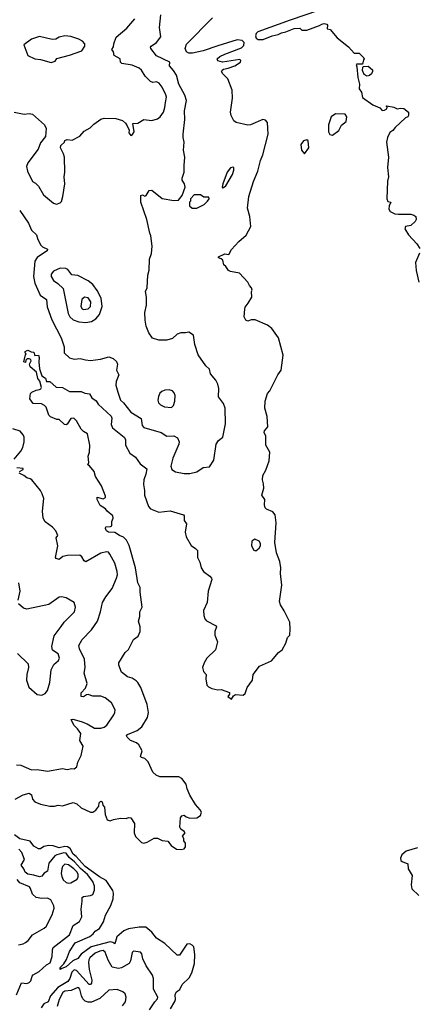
# Model space of a CAD drawing. Extents: x 1468344 to 1613994, y 525695 to 643861.
# Tile 80 of 256: x 1487174 to 1490609, y 626173 to 634683. Entities that reach past the tile are written whole.
import ezdxf

# ---------------------------------------------------------------- set-up
doc = ezdxf.new("R2010")
doc.units = 0

msp = doc.modelspace()

# ---------------------------------------------------------------- linework, layer by layer
at = {"layer": '0CON10XD'}
for points in [[(1487173.8, 633033.8), (1487250, 632925), (1487277.1, 632865), (1487320, 632825), (1487329.4, 632785), (1487356, 632735), (1487370.9, 632720.9), (1487415, 632700), (1487412, 632685), (1487380, 632665), (1487325, 632627.8), (1487304.6, 632595), (1487294, 632465), (1487305.4, 632405), (1487351.7, 632301.7), (1487405, 632264), (1487411.3, 632201.3), (1487450.5, 632090.5), (1487533.4, 631933.4), (1487559.2, 631855), (1487558, 631805), (1487605, 631761.2), (1487645, 631748), (1487695, 631756), (1487742.3, 631742.3), (1487785, 631738), (1487870.9, 631749.1), (1487945, 631770.8), (1487980, 631755), (1488009.1, 631729.1), (1488018.6, 631705), (1488010.6, 631655), (1488030, 631615), (1488007.8, 631555), (1488004.5, 631525.5), (1488020.8, 631465), (1488043.5, 631393.5), (1488071.5, 631371.5), (1488135, 631292.2), (1488224.4, 631235), (1488232, 631175), (1488245, 631158.7), (1488396, 631116), (1488445, 631084.2), (1488505, 631085.8), (1488538, 631068), (1488551.5, 631035), (1488549.5, 631015), (1488495.5, 630895), (1488478.8, 630825), (1488487.5, 630795), (1488520, 630775), (1488595, 630760.5), (1488645, 630760.6), (1488704.2, 630775.8), (1488758.3, 630811.7), (1488815, 630820), (1488852.5, 630875), (1488870.8, 631015), (1488890, 631045), (1488928.6, 631075), (1488951.7, 631191.7), (1488948.8, 631325), (1488933.3, 631365), (1488890, 631425), (1488894.2, 631495), (1488885, 631532.5), (1488868.7, 631568.7), (1488823, 631623), (1488813.6, 631663.6), (1488782.1, 631692.1), (1488715, 631786.2), (1488686.5, 631875), (1488675, 631956.7), (1488635, 631983.3), (1488605, 631975.6), (1488565, 631978.1), (1488534, 631965), (1488495, 631928), (1488445, 631914), (1488375, 631914), (1488321.7, 631931.7), (1488288.3, 631978.3), (1488267.5, 632035), (1488258.8, 632085), (1488256.1, 632153.9), (1488270, 632215), (1488270, 632285), (1488260, 632335), (1488273.9, 632366.1), (1488281.4, 632475), (1488292.3, 632517.7), (1488294.3, 632615), (1488311.7, 632661.7), (1488318, 632725), (1488307.5, 632815), (1488297.3, 632837.3), (1488271.8, 632955), (1488221.2, 633105), (1488220, 633165), (1488235, 633170), (1488255, 633157.5), (1488266.1, 633163.9), (1488293.2, 633206.8), (1488315, 633209.2), (1488405, 633139.2), (1488505, 633120), (1488545, 633122.5), (1488577, 633163), (1488602.5, 633235), (1488597.5, 633265), (1488577.5, 633295), (1488577.5, 633315), (1488596.2, 633365), (1488593.6, 633423.6), (1488601.2, 633495), (1488588.8, 633555), (1488596.1, 633623.9), (1488586, 633665), (1488586.1, 633693.9), (1488599.7, 633820.3), (1488598.6, 633895), (1488614.3, 633985), (1488601.7, 634031.7), (1488547.3, 634125), (1488529.2, 634205), (1488502.5, 634245), (1488468.1, 634285), (1488470, 634315), (1488355, 634371.9), (1488305.6, 634435), (1488302.9, 634445), (1488309.2, 634455), (1488356.2, 634485), (1488393.8, 634535), (1488380.4, 634615), (1488391.8, 634725)], [(1489755, 634763.1), (1489509.4, 634680.6), (1489231.8, 634578.2), (1489216.6, 634563.4), (1489210.3, 634545), (1489216.7, 634525), (1489235, 634511.3), (1489276.4, 634513.6), (1489355, 634543.6), (1489405.9, 634554.1), (1489435, 634570.9), (1489471.9, 634578.1), (1489545, 634607.9), (1489595, 634608.8), (1489612, 634592), (1489655, 634592.5), (1489765, 634633.3), (1489785, 634646), (1489805, 634650), (1489827.5, 634645), (1489832.5, 634635), (1489830, 634605), (1489855, 634597.5), (1489916.2, 634526.2), (1490015, 634450), (1490063.9, 634393.9), (1490107.5, 634395), (1490147.5, 634355), (1490150, 634345), (1490143, 634337), (1490135, 634300), (1490085, 634300), (1490080, 634295), (1490087.5, 634275), (1490094.1, 634184.1), (1490108.8, 634125), (1490106.2, 634085), (1490127.3, 634057.3), (1490135, 634010), (1490225, 633948), (1490285, 633922), (1490305, 633900), (1490325, 633901.2), (1490346.4, 633913.6), (1490347.5, 633927.5), (1490340, 633935), (1490345, 633940), (1490406.4, 633926.4), (1490435, 633912.5), (1490465, 633918.8), (1490493.6, 633916.4), (1490532.5, 633885), (1490533.8, 633855), (1490526.2, 633845), (1490505.8, 633834.2), (1490417.7, 633752.3)], [(1487125, 633884.3), (1487212.3, 633867.7), (1487255, 633872), (1487285.8, 633865.8), (1487388, 633775), (1487402.5, 633742.5), (1487396, 633675), (1487355, 633618.8), (1487332.5, 633565), (1487244.7, 633445.3), (1487233.1, 633415), (1487240, 633375), (1487284, 633285), (1487311.7, 633271.7), (1487335.4, 633245.4), (1487379.9, 633169.9), (1487465, 633097.5), (1487492.3, 633087.7), (1487525, 633100), (1487535, 633112.5), (1487547.5, 633155), (1487562.5, 633265), (1487558.8, 633325), (1487564, 633365), (1487561.2, 633495), (1487553.3, 633525), (1487527.5, 633575), (1487530, 633595), (1487560, 633625), (1487565, 633640), (1487585, 633647.5), (1487627, 633643), (1487693.6, 633676.4), (1487729.7, 633720.3), (1487782.3, 633747.7), (1487815, 633780), (1487875, 633822.5), (1487905, 633832.5), (1488005, 633828), (1488062.1, 633812.1), (1488088.3, 633788.3), (1488103.3, 633765), (1488119.3, 633729.3), (1488117.5, 633705), (1488135, 633682.5), (1488149.3, 633690.7), (1488162.5, 633715), (1488150, 633785), (1488195, 633788.8), (1488245, 633820.8), (1488315, 633813.1), (1488365, 633827.3), (1488387.3, 633845), (1488416.1, 633885), (1488428.7, 633925), (1488433.1, 633966.9), (1488441.5, 634015), (1488437.6, 634035), (1488405, 634100), (1488378.6, 634135), (1488355, 634145.4), (1488325, 634141.9), (1488305, 634150), (1488258.1, 634195), (1488225, 634246), (1488205, 634265.4), (1488145, 634289.4), (1488055, 634306.2), (1488046.2, 634315), (1488043.3, 634345), (1487991.2, 634375), (1487983.3, 634405), (1487970, 634425), (1487985, 634450), (1487985.8, 634475), (1488008.7, 634531.3), (1488100, 634610), (1488168.3, 634691.7)], [(1488887, 634457), (1488760, 634415), (1488666.2, 634395), (1488635, 634393), (1488615, 634404.7), (1488604.7, 634435), (1488615, 634471.2), (1488840.7, 634699.3)], [(1487445, 634313.8), (1487480, 634325), (1487495, 634347.5), (1487605, 634375.8), (1487710, 634415), (1487735.8, 634455), (1487736, 634475), (1487716.8, 634496.8), (1487685, 634513.8), (1487615, 634537.1), (1487565, 634542.7), (1487515, 634532.5), (1487485, 634515.8), (1487455, 634512), (1487345, 634537.3), (1487274.6, 634515.4), (1487210, 634465), (1487243.3, 634375), (1487303.6, 634346.4), (1487355, 634340), (1487445, 634313.8)], [(1487135, 627945.7), (1487205, 627984), (1487255, 627999.2), (1487275.5, 627985), (1487285.6, 627945), (1487303.7, 627923.7), (1487352.8, 627902.8), (1487433.6, 627886.4), (1487475, 627886), (1487505, 627894.2), (1487545, 627888.1), (1487635, 627917.5), (1487666.2, 627905), (1487705, 627870.8), (1487785, 627832.9), (1487805.8, 627834.2), (1487830.3, 627849.7), (1487857.5, 627885), (1487860, 627915), (1487875, 627927.5), (1487885, 627922.5), (1487892.5, 627895), (1487906, 627876), (1487912, 627815), (1487928.3, 627768.3), (1487955, 627758.8), (1487985, 627771.2), (1488045, 627783.3), (1488095, 627780), (1488115, 627788.8), (1488135, 627786.2), (1488166, 627735), (1488164, 627655), (1488174.3, 627624.3), (1488225, 627570.8), (1488245, 627567.1), (1488274.2, 627575.8), (1488335, 627608.8), (1488365, 627608.8), (1488405, 627590), (1488455, 627582.5), (1488482.5, 627545), (1488527.5, 627515), (1488569.2, 627510.8), (1488595, 627517.5), (1488607.5, 627535), (1488607.5, 627565), (1488592.5, 627585), (1488592.5, 627605), (1488580, 627625), (1488602.5, 627655), (1488595, 627667.5), (1488567, 627687), (1488557.5, 627705), (1488562.5, 627785), (1488575, 627802.5), (1488595, 627807.5), (1488613, 627793), (1488645, 627782.5), (1488705, 627783.8), (1488736.1, 627803.9), (1488743.3, 627835), (1488733.3, 627855), (1488691.4, 627901.4), (1488645, 627981.2), (1488620.6, 628035), (1488611.5, 628075), (1488575.9, 628125.9), (1488547.8, 628137.8), (1488385, 628138.5), (1488352.4, 628152.4), (1488325, 628180.8), (1488285, 628270), (1488255, 628298.8), (1488226.1, 628306.1), (1488218.8, 628315), (1488232.5, 628365), (1488202.5, 628415), (1488182.2, 628432.2), (1488131.9, 628451.9), (1488101.3, 628481.3), (1488097.5, 628495), (1488104, 628505), (1488189.1, 628540.9), (1488227.8, 628572.2), (1488276.6, 628653.4), (1488287.3, 628695), (1488273.9, 628763.9), (1488221.5, 628911.5), (1488195.8, 628955.8), (1488180.4, 628970.4), (1488145, 628992.9), (1488105, 629004.4), (1488053.8, 629045), (1488031.2, 629105), (1488031.2, 629125), (1488085, 629213.8), (1488115, 629240), (1488156.2, 629325), (1488196, 629355), (1488215.5, 629395), (1488214.5, 629435), (1488200.8, 629485), (1488210.6, 629525), (1488211.9, 629565), (1488232.9, 629605), (1488214.4, 629735), (1488215.5, 629775), (1488195.6, 629815), (1488173.2, 629945), (1488119.2, 630139.2), (1488095.9, 630185.9), (1488071.8, 630211.8), (1488035, 630225.7), (1487995, 630251.9), (1487942.5, 630255), (1487923.8, 630265), (1487914, 630285), (1487918.8, 630301.2), (1487958.3, 630301.7), (1487970.7, 630309.3), (1487970, 630345), (1487980, 630375), (1487977.5, 630395), (1487930, 630435), (1487916.4, 630456.4), (1487868.8, 630485), (1487842, 630535), (1487844, 630556), (1487895, 630542.5), (1487913.8, 630555), (1487914.2, 630565), (1487880, 630655), (1487828.7, 630735), (1487818.5, 630778.5), (1487777.5, 630827.5), (1487762.5, 630835), (1487770, 630855), (1487765, 630910), (1487775.8, 630945), (1487780.4, 631005), (1487759.6, 631105), (1487724.4, 631125), (1487705, 631144.5), (1487665.4, 631215.4), (1487640.3, 631240.3), (1487614.5, 631235.5), (1487585, 631186), (1487575, 631181.1), (1487560, 631185), (1487515, 631227.5), (1487495, 631227.5), (1487440.3, 631250.3), (1487426, 631265), (1487403.8, 631333.8), (1487389.6, 631349.6), (1487363.1, 631363.1), (1487290, 631365), (1487262, 631405), (1487268.3, 631451.7), (1487280, 631465), (1487315, 631482.5), (1487345, 631487.5), (1487356.7, 631493.3), (1487362.5, 631505), (1487347.7, 631557.7), (1487331.7, 631581.7), (1487318, 631638), (1487263, 631683), (1487260, 631705), (1487272.5, 631735), (1487270, 631745), (1487255, 631752.5), (1487238.3, 631751.7), (1487228.3, 631741.7), (1487225, 631720), (1487210, 631725), (1487223, 631787), (1487230, 631795), (1487220, 631805), (1487220, 631815), (1487245, 631827.5), (1487273, 631813), (1487295, 631810), (1487305, 631780), (1487335, 631782.5), (1487342, 631765), (1487338, 631725), (1487346.2, 631665), (1487365.8, 631605.8), (1487396.7, 631585), (1487405, 631557.5), (1487435, 631556), (1487488.3, 631508.3), (1487545, 631505.6), (1487605, 631470), (1487705, 631468.6), (1487735.7, 631455.7), (1487778.3, 631448.3), (1487795.7, 631415), (1487835, 631389.2), (1487851.5, 631361.5), (1487965, 631256.1), (1487971.2, 631238.8), (1487963.3, 631185), (1487974.5, 631154.5), (1488077.8, 631075), (1488087.8, 631055), (1488088.6, 631005), (1488125, 630937.5), (1488173.2, 630903.2), (1488215, 630843.8), (1488272, 630802), (1488264.5, 630755), (1488247.5, 630705), (1488244.4, 630665), (1488253.1, 630615), (1488252.6, 630572.6), (1488287.1, 630475), (1488304.5, 630454.5), (1488375, 630428.1), (1488475, 630439.2), (1488588, 630405), (1488594.2, 630395), (1488595.9, 630355.9), (1488616.1, 630326.1), (1488604.3, 630255), (1488612.9, 630215), (1488655, 630140), (1488693.9, 630113.9), (1488710, 630095), (1488708.8, 630035), (1488730, 629995), (1488742, 629945), (1488761.2, 629915), (1488815.6, 629875), (1488831.5, 629855), (1488832.5, 629845), (1488801.9, 629745), (1488794.3, 629645), (1488761.9, 629578.1), (1488763.8, 629533.8), (1488773.5, 629505), (1488787.5, 629487.5), (1488871.8, 629445), (1488874.6, 629435), (1488861.1, 629395), (1488860, 629365), (1488883.3, 629305), (1488865, 629237.5), (1488789.4, 629165), (1488766.5, 629125), (1488753.3, 629085), (1488760.4, 629050.4), (1488786, 629025), (1488780.8, 628985), (1488791.7, 628931.7), (1488805, 628918), (1488835, 628903.8), (1488885, 628891.2), (1488915, 628893.3), (1488985, 628867.5), (1488987, 628853), (1488973, 628833), (1489005, 628810), (1489020.7, 628839.3), (1489038.3, 628851.7), (1489103.6, 628846.4), (1489121.7, 628858.3), (1489139.3, 628910.7), (1489183.9, 628976.1), (1489190, 629025), (1489245, 629096.7), (1489348, 629142), (1489408.8, 629215), (1489441.7, 629238.3), (1489472.9, 629295), (1489487.3, 629342.7), (1489506.9, 629363.1), (1489509.2, 629415), (1489506.6, 629476.6), (1489460, 629575), (1489425.8, 629625), (1489417.5, 629655), (1489437.3, 629795), (1489425.6, 629895.6), (1489430.5, 629945), (1489420.8, 630000.8), (1489392.9, 630075), (1489378.5, 630165), (1489389.5, 630335), (1489380.8, 630405), (1489359.5, 630429.5), (1489305, 630453.6), (1489294.6, 630465), (1489288.9, 630488.9), (1489290.4, 630535), (1489266.7, 630575), (1489282.8, 630635), (1489280.5, 630670.5), (1489272.1, 630705), (1489275.5, 630745), (1489299.8, 630790.2), (1489328.9, 630871.1), (1489335.5, 630945), (1489300.6, 631005), (1489301.2, 631085), (1489286.7, 631115), (1489289.3, 631130.7), (1489317.5, 631165), (1489310.6, 631255), (1489291.1, 631325), (1489295.6, 631385), (1489315, 631451.2), (1489333.6, 631476.4), (1489405, 631614.2), (1489433.6, 631655), (1489450.6, 631785), (1489410, 631935), (1489352.5, 632015), (1489315, 632042.5), (1489209.3, 632089.3), (1489175, 632090), (1489145, 632076.7), (1489127.5, 632085), (1489113.3, 632115), (1489119.3, 632180.7), (1489122.3, 632197.7), (1489146.9, 632233.1), (1489178, 632285), (1489177, 632333), (1489182.5, 632345), (1489176.7, 632365), (1489158.8, 632385), (1489146.2, 632415), (1489073.8, 632493.8), (1488995, 632506.7), (1488977.5, 632515), (1488955, 632550), (1488937.5, 632565), (1488927.5, 632605), (1488915, 632617.5), (1488892.5, 632625), (1488892.5, 632635), (1488945, 632660), (1488980, 632655), (1489004.1, 632695.9), (1489066.9, 632765), (1489129.9, 632820.1), (1489171.9, 632895), (1489163, 632983), (1489142, 633055), (1489154.5, 633155), (1489194.4, 633285), (1489231.5, 633375), (1489253.3, 633465), (1489274.6, 633515.4), (1489321.2, 633695), (1489316.4, 633746.4), (1489313.3, 633795), (1489297.5, 633815), (1489275, 633821.2), (1489166.4, 633773.6), (1489145, 633770.6), (1489045, 633796), (1489025, 633808.8), (1489001.5, 633855), (1488996.4, 633885), (1489011.9, 634005), (1489009.5, 634075), (1488972.8, 634172.8), (1488929.4, 634215), (1488917.8, 634235), (1488921.7, 634248.3), (1488933.3, 634256.7), (1488975, 634263.5), (1489031.2, 634285), (1489081.2, 634315), (1489085, 634330), (1489075, 634338), (1488925.8, 634315.8), (1488885, 634328.8), (1488880.6, 634345), (1488903.8, 634365), (1488946.9, 634385), (1489090.6, 634439.4), (1489109.7, 634460.3), (1489111.8, 634485), (1489094.8, 634504.8), (1489051.2, 634508.8), (1488887, 634457)], [(1490175, 634196.7), (1490149.3, 634209.3), (1490136.7, 634245), (1490138.3, 634271.7), (1490145, 634280), (1490185, 634282.5), (1490220.7, 634250.7), (1490223, 634237), (1490212.5, 634215), (1490195, 634202.5), (1490175, 634196.7)], [(1489875, 633684.4), (1489931.9, 633725), (1489955, 633770.8), (1489995.3, 633804.7), (1490001.2, 633845), (1489986.2, 633866.2), (1489900.7, 633869.3), (1489866.1, 633843.9), (1489842.7, 633775), (1489841.2, 633715), (1489852.5, 633692.5), (1489875, 633684.4)], [(1490417.7, 633752.3), (1490396.7, 633725), (1490371.7, 633708.3), (1490350, 633665), (1490343.8, 633625), (1490360, 633495), (1490350, 633405), (1490359.2, 633325), (1490351.7, 633288.3), (1490344.5, 633134.5), (1490355, 633111.2), (1490380, 633105), (1490364.3, 633075.7), (1490361.8, 633045), (1490374.7, 633024.7), (1490416.1, 633006.1), (1490445, 633001.2), (1490553.6, 633003.6), (1490580, 632995), (1490595, 632982.5), (1490598, 632955), (1490589.7, 632940.3), (1490554.2, 632905.8), (1490507.5, 632895), (1490500, 632875), (1490533.8, 632825), (1490606, 632745), (1490630, 632705)], [(1489635, 633523.8), (1489672.9, 633575), (1489665.7, 633635.7), (1489655, 633645.8), (1489626.7, 633635), (1489604, 633605), (1489609.2, 633555), (1489635, 633523.8)], [(1488925, 633230), (1488935, 633232.5), (1488955, 633247.5), (1489013.3, 633345), (1489024, 633384), (1489023.3, 633403.3), (1489015, 633410), (1488995, 633403.8), (1488967.5, 633365), (1488927.5, 633265), (1488922.5, 633235), (1488925, 633230)], [(1488663, 633053), (1488705, 633053.3), (1488767.5, 633085), (1488797.5, 633115), (1488810, 633135), (1488808.3, 633148.3), (1488765, 633150), (1488735, 633170), (1488681.7, 633168.3), (1488650, 633135), (1488650, 633115), (1488640, 633105), (1488640, 633075), (1488663, 633053)], [(1490628.1, 632665), (1490593.8, 632585), (1490598.8, 632515), (1490621.2, 632415)], [(1487745, 632067.1), (1487795, 632074.5), (1487831.5, 632098.5), (1487864.2, 632135.8), (1487886.5, 632203.5), (1487877.6, 632277.6), (1487842.3, 632342.3), (1487805, 632394.2), (1487765, 632427.5), (1487675, 632471.2), (1487625, 632478.8), (1487589.2, 632525), (1487573.4, 632533.4), (1487525, 632536.2), (1487465, 632510.9), (1487445.5, 632485), (1487445, 632463.3), (1487465, 632428), (1487503.4, 632403.4), (1487549.1, 632359.1), (1487593.3, 632145), (1487606.4, 632115), (1487635, 632088.9), (1487685, 632073.3), (1487745, 632067.1)], [(1487725, 632179.6), (1487765, 632182.9), (1487786.7, 632205), (1487789.5, 632245), (1487765, 632279.6), (1487735, 632286.2), (1487712, 632265), (1487702.9, 632205), (1487714.5, 632185), (1487725, 632179.6)], [(1488485, 631331.6), (1488502.6, 631347.4), (1488513.8, 631385), (1488516.5, 631435), (1488508.9, 631458.9), (1488495, 631475.5), (1488465, 631485.6), (1488428.9, 631481.1), (1488400.7, 631469.3), (1488385, 631454.3), (1488373.1, 631426.9), (1488367.5, 631395), (1488372.9, 631372.9), (1488390.3, 631355), (1488425, 631338), (1488485, 631331.6)], [(1487126.7, 630885), (1487185, 630954), (1487200, 630985), (1487213.1, 631035), (1487211.4, 631075), (1487204.4, 631094.4), (1487177.5, 631127.5), (1487115, 631146)], [(1487170.9, 630779.1), (1487203.3, 630795), (1487202.5, 630805), (1487150.3, 630810.3)], [(1487145, 628244.2), (1487185, 628240.8), (1487275, 628200), (1487325, 628201.8), (1487415, 628187.1), (1487545, 628210), (1487585, 628202.5), (1487625, 628210), (1487645, 628207.5), (1487667.5, 628225), (1487676.7, 628265), (1487704, 628325), (1487721.2, 628405), (1487694.1, 628454.1), (1487700.8, 628515), (1487674.2, 628555), (1487641.1, 628585), (1487620, 628635), (1487633, 628637), (1487705, 628617.5), (1487757.6, 628597.6), (1487820.8, 628560.8), (1487875, 628560), (1487905, 628569.5), (1487926.9, 628585), (1487988.1, 628675), (1487996.9, 628695), (1487997.9, 628717.9), (1487968.3, 628778.3), (1487913, 628823), (1487875, 628835.6), (1487805, 628835.5), (1487765, 628849.6), (1487751.8, 628848.2), (1487725, 628830.3), (1487704.6, 628835), (1487704.7, 628865.3), (1487742, 628905), (1487756, 628945), (1487730, 629035), (1487738.1, 629085), (1487732.5, 629155), (1487691.9, 629245), (1487684.3, 629275), (1487712.9, 629325), (1487795, 629410), (1487845.8, 629485), (1487872.5, 629565), (1487889.4, 629645), (1487917.1, 629695), (1487971.9, 629768.1), (1488010, 629855), (1488018.2, 629885), (1488016.2, 629915), (1487995.7, 629985.7), (1487953.4, 630063.4), (1487939.7, 630079.7), (1487925, 630083.6), (1487875, 630071.5), (1487745, 629998), (1487732, 630005), (1487711.2, 630041.2), (1487693.9, 630053.9), (1487587.2, 630052.8), (1487546.5, 630043.5), (1487515, 630017.5), (1487488, 630025), (1487484.3, 630035.7), (1487503.8, 630135), (1487490, 630205), (1487502.5, 630225), (1487486.7, 630265), (1487457.5, 630297.5), (1487395, 630343.8), (1487378, 630375), (1487370, 630435), (1487383.3, 630545), (1487368.8, 630585), (1487353.3, 630615), (1487280, 630705), (1487265, 630716), (1487234.2, 630724.2), (1487210, 630745), (1487170.8, 630765)], [(1489215, 630092.5), (1489243.6, 630116.4), (1489253.3, 630135), (1489253.3, 630155), (1489242.5, 630175), (1489205, 630192.5), (1489180, 630175), (1489177.5, 630135), (1489197, 630097), (1489215, 630092.5)], [(1487160, 629665), (1487178, 629745), (1487166.7, 629815)], [(1487156.4, 629206.4), (1487246.2, 629115), (1487248.6, 629085), (1487235.7, 629025), (1487233.5, 628975), (1487252.9, 628915), (1487325, 628850.4), (1487365, 628846.2), (1487395, 628860.5), (1487412.9, 628885), (1487433.4, 628955), (1487445.8, 629065), (1487469.7, 629110.3), (1487510, 629145), (1487519.2, 629165), (1487505, 629201.4), (1487457.1, 629235), (1487451.1, 629265), (1487472.4, 629357.6), (1487531.2, 629438.8), (1487557.5, 629475), (1487646.2, 629565), (1487656.5, 629606.5), (1487645.8, 629645.8), (1487575, 629686), (1487535, 629696.2), (1487515, 629691.2), (1487425, 629629.1), (1487235, 629589.2), (1487206.8, 629596.8), (1487164.5, 629634.5)], [(1488540.6, 626289.4), (1488558.1, 626301.9), (1488578, 626345), (1488638, 626402), (1488660, 626445), (1488684.3, 626525), (1488688.2, 626605), (1488678.5, 626668.5), (1488665.3, 626685.3), (1488645, 626696.9), (1488617.6, 626692.4), (1488555, 626598), (1488535, 626599.2), (1488427.6, 626697.6), (1488355, 626744.4), (1488316.8, 626796.8), (1488265, 626840), (1488205, 626840.9), (1488115, 626824.3), (1488073, 626807), (1488012.5, 626755), (1487995, 626696.7), (1487978.7, 626708.7), (1487955, 626712.3), (1487790.4, 626669.6), (1487703.6, 626606.4), (1487675, 626569.2), (1487631.6, 626548.4), (1487575, 626497.1), (1487536.7, 626483.3), (1487525, 626473.3), (1487525, 626492.5), (1487556.1, 626523.9), (1487579, 626561), (1487605, 626630), (1487651.9, 626705), (1487781, 626759), (1487809, 626781), (1487827.3, 626805), (1487862.8, 626827.2), (1487899.3, 626885), (1487915, 626944), (1487961.9, 627028.1), (1487981.8, 627085), (1487985.4, 627135), (1487977.8, 627157.8), (1487921.8, 627241.8), (1487863.8, 627275), (1487740, 627365), (1487660.8, 627450.8), (1487635, 627470.8), (1487608.7, 627518.7), (1487586.4, 627533.6), (1487565, 627537.8), (1487515, 627525.5), (1487462.3, 627542.3), (1487425, 627544.7), (1487383.3, 627536.7), (1487355, 627517.5), (1487335, 627515.8), (1487295, 627539.2), (1487265, 627582.9), (1487175, 627604.1), (1487128.4, 627638.4)], [(1487146.9, 626255), (1487190.6, 626359.4), (1487235, 626353.9), (1487255, 626360.9), (1487269.1, 626375), (1487280.5, 626415), (1487291.2, 626428.8), (1487343.2, 626456.8), (1487405, 626514.3), (1487438.3, 626531.7), (1487454.4, 626585), (1487456.1, 626645), (1487462.3, 626665), (1487604.4, 626775), (1487636.2, 626855), (1487690.7, 626889.3), (1487710.3, 626930.3), (1487703.8, 626995), (1487714.4, 627064.4), (1487712.9, 627095), (1487725, 627105.7), (1487785, 627112.5), (1487806.4, 627123.6), (1487820.9, 627159.1), (1487820.5, 627195), (1487804.7, 627235), (1487759, 627295), (1487698.2, 627348.2), (1487648, 627405), (1487600.9, 627440.9), (1487575, 627480.6), (1487555, 627483.7), (1487494, 627466), (1487478.5, 627455), (1487425, 627394), (1487413.1, 627325), (1487384.7, 627305.3), (1487365, 627280), (1487345, 627273.9), (1487295, 627290.2), (1487245, 627297.1), (1487220.3, 627315), (1487210.5, 627345), (1487187.8, 627375), (1487215.9, 627425), (1487191.8, 627485), (1487166.4, 627515)], [(1490610, 627525), (1490513.6, 627496.4), (1490474.7, 627465.3), (1490463.5, 627435), (1490467.1, 627417.1), (1490476.7, 627406.7), (1490526.1, 627386.1), (1490528.9, 627345), (1490564.3, 627285.7), (1490555.3, 627205), (1490562.4, 627172.4), (1490622.9, 627112.9)], [(1487595, 627219.5), (1487615, 627222.7), (1487669.1, 627255), (1487679.7, 627275), (1487679.5, 627295), (1487669.1, 627315), (1487640.5, 627345), (1487595, 627377.5), (1487565, 627384.6), (1487545, 627365.5), (1487536.8, 627345), (1487532.2, 627305), (1487537.6, 627277.6), (1487550.1, 627250.1), (1487574.7, 627224.7), (1487595, 627219.5)], [(1487163.6, 626686.4), (1487204.1, 626695.9), (1487225, 626708), (1487246, 626725), (1487283.8, 626775), (1487385, 626830.5), (1487403.6, 626846.4), (1487455.5, 626945), (1487472.7, 627005), (1487470, 627025), (1487444.2, 627075), (1487415, 627091.9), (1487365, 627087.5), (1487315.6, 627095.6), (1487285, 627123.8), (1487268.2, 627175), (1487258.1, 627188.1), (1487175, 627222.2), (1487152.1, 627252.1)], [(1488296.7, 626125), (1488340, 626195), (1488365, 626220), (1488368.5, 626235), (1488331.1, 626305), (1488329.2, 626395), (1488320, 626425), (1488266.7, 626505), (1488238.9, 626565), (1488229.4, 626609.4), (1488217.5, 626625), (1488156.4, 626633.6), (1488145, 626620), (1488132, 626548), (1488120.6, 626525), (1488052.4, 626487.6), (1488026.9, 626483.1), (1487974, 626494), (1487937.5, 626555), (1487911.8, 626625), (1487895, 626637), (1487865, 626633.4), (1487825, 626616.3), (1487779.1, 626575), (1487772.6, 626557.4), (1487768.6, 626535), (1487773.4, 626475), (1487798.5, 626381.5), (1487795.5, 626355), (1487786.5, 626343.5), (1487775, 626344.4), (1487665, 626466.7), (1487645, 626470.5), (1487625, 626451.9), (1487608.2, 626395), (1487590.7, 626369.3), (1487502.7, 626317.3), (1487440, 626245), (1487420.8, 626195), (1487382.6, 626177.4), (1487358.3, 626141.7)], [(1488061.1, 626158.9), (1488086.9, 626195), (1488093.9, 626233.9), (1488085, 626262.5), (1488065, 626281.2), (1488015, 626300), (1487943.8, 626295), (1487865.8, 626224.2), (1487795, 626192.2), (1487765, 626191.1), (1487739.6, 626199.6), (1487719.5, 626219.5), (1487706.5, 626246.5), (1487692.5, 626305), (1487685, 626316.9), (1487675, 626319.4), (1487618.3, 626291.7), (1487565, 626285.8), (1487545.5, 626275), (1487514.7, 626215), (1487497.9, 626155)], [(1488478.1, 626135), (1488514, 626196), (1488521.2, 626215), (1488516.7, 626255), (1488525, 626276.7), (1488540.6, 626289.4)]]:
    msp.add_lwpolyline(points, dxfattribs=at)

doc.saveas('drawing.dxf')
